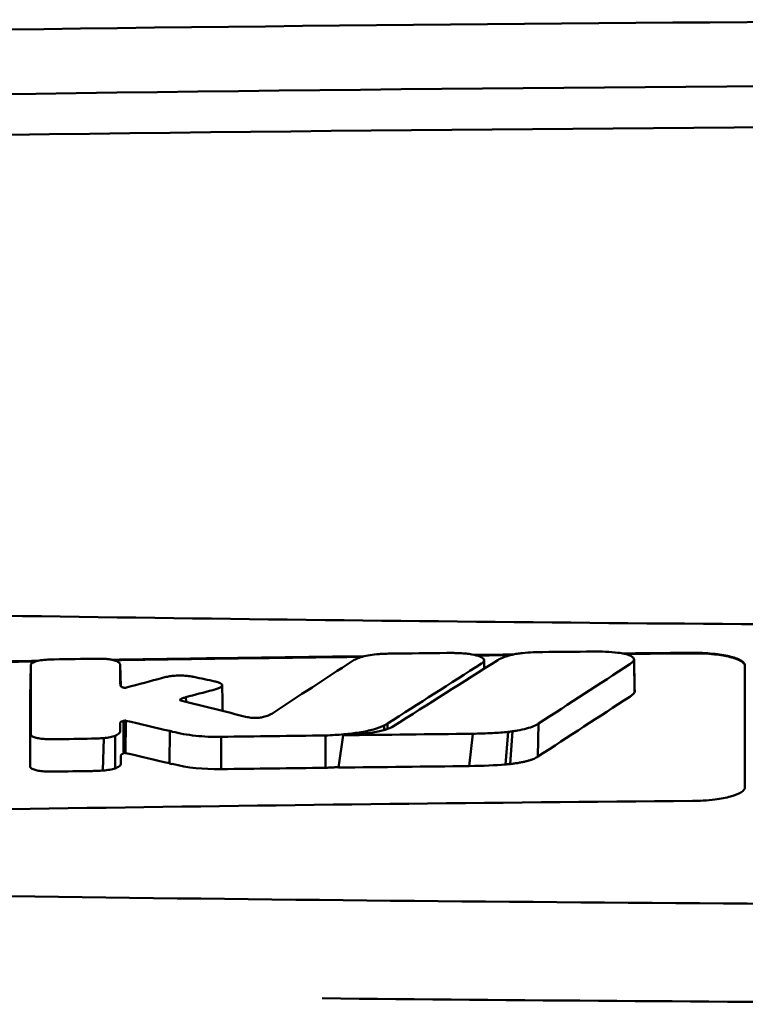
# Model space of a CAD drawing. Header units: millimetres. Extents: x 195 to 395, y 86 to 379.
# Tile 6 of 8: x 266 to 280, y 360 to 379. Entities that reach past the tile are written whole.
import ezdxf

# ---------------------------------------------------------------- set-up
doc = ezdxf.new("R2010")
doc.units = ezdxf.units.MM
doc.layers.add('Visible (ISO)', color=7, linetype='Continuous', lineweight=50)

msp = doc.modelspace()

# ---------------------------------------------------------------- linework, layer by layer
at = {"layer": 'Visible (ISO)'}
for p, q in [((266.63, 366.225), (266.618, 365.613)), ((268.333, 366.224), (268.341, 365.826)), ((278.119, 366.329), (278.128, 365.708)), ((268.334, 365.842), (268.334, 365.844)), ((269.583, 365.616), (269.586, 365.527)), ((269.476, 365.573), (269.477, 365.558)), ((268.396, 365.165), (268.394, 364.545)), ((268.417, 365.17), (268.411, 364.553)), ((268.438, 365.169), (268.431, 364.552)), ((273.358, 365.077), (273.358, 364.991)), ((273.423, 365.114), (273.424, 365.012)), ((276.302, 365.115), (276.288, 364.485)), ((268.237, 364.883), (268.234, 364.26)), ((269.276, 364.972), (269.271, 364.356)), ((270.256, 364.862), (270.253, 364.245)), ((272.241, 364.271), (272.241, 364.887)), ((272.492, 364.274), (272.577, 364.891)), ((275.047, 364.92), (274.981, 364.304)), ((275.724, 364.956), (275.669, 364.334)), ((275.806, 364.966), (275.759, 364.342)), ((268.019, 364.837), (268.002, 364.219))]:
    msp.add_line(p, q, dxfattribs=at)
for centre, major_axis, ratio, start_param, end_param in [((294.493, 349.306), (250.217, -0.007), 0.116796, 1.571075, 1.752137), ((294.648, 352.296), (225.492, 0.002), 0.110939, 1.570719, 1.791596), ((294.67, 352.266), (-227.223, 0), 0.106767, 4.71241, 4.92951), ((267.067, 364.839), (51.403, 0.789), 0.029133, 1.554631, 1.57023), ((-21.82, -3111.103), (-235.079, 3524.364), 0.687287, 6.065929, 6.066443), ((268.289, 364.784), (25.972, -6.076), 0.015321, 1.536366, 1.568667), ((270.252, 364.865), (0.152, 0.003), 0.020884, 4.663305, 4.744135), ((294.393, -1422.412), (1787.892, 0), 0.999745, 1.583186, 1.584297), ((294.363, -1419.373), (-1784.851, -1.513), 0.999745, 4.722363, 4.723748), ((269.321, 366.105), (6.766, -1.024), 0.083118, 5.966235, 6.005906), ((266.629, 364.296), (-0.0014, -0.0329), 0.45485, 4.797147, 4.891032), ((269.435, 364.752), (1.323, -0.316), 0.311917, 4.663131, 4.702558), ((547.29, 1070.575), (-278.359, -706.106), 0.063886, 0.008479, 0.026829), ((294.644, -1420.516), (-1785.382, -1.767), 0.999745, 4.722413, 4.723807), ((107.894, 389.134), (168.534, -24.577), 0.021127, 6.155066, 6.191262), ((294.884, -1439.703), (1804.576, 0), 0.999745, 1.583344, 1.584446)]:
    msp.add_ellipse(centre, major_axis=major_axis, ratio=ratio, start_param=start_param, end_param=end_param, dxfattribs=at)
for points, knots in [([(248.56, 367.517), (256.18, 367.329), (263.815, 367.189), (275.353, 367.049), (279.2, 367.013), (284.986, 366.978), (286.921, 366.969), (290.703, 366.957), (292.517, 366.954), (294.416, 366.953)], [0.000811, 0.000811, 0.000811, 0.000811, 2.334672, 2.334672, 3.49801, 3.49801, 4.08174, 4.08174, 4.638981, 4.638981, 4.638981, 4.638981]), ([(267.996, 366.349), (267.977, 366.349), (267.958, 366.35), (267.918, 366.35), (267.897, 366.35), (267.875, 366.35)], [-0.01208774, -0.01208774, -0.01208774, -0.01208774, -0.00635487, -0.00635487, 0, 0, 0, 0]), ([(268.27, 366.3), (268.258, 366.306), (268.243, 366.312), (268.206, 366.323), (268.185, 366.328), (268.137, 366.337), (268.111, 366.341), (268.055, 366.346), (268.026, 366.348), (267.996, 366.349)], [-0.03642364, -0.03642364, -0.03642364, -0.03642364, -0.02759296, -0.02759296, -0.01849049, -0.01849049, -0.00911385, -0.00911385, 0, 0, 0, 0]), ([(272.946, 366.388), (272.904, 366.375), (272.866, 366.361), (272.802, 366.333), (272.775, 366.318), (272.753, 366.304)], [-0.03864588, -0.03864588, -0.03864588, -0.03864588, -0.01880031, -0.01880031, 0, 0, 0, 0]), ([(273.262, 366.438), (273.202, 366.434), (273.145, 366.428), (273.037, 366.411), (272.988, 366.4), (272.946, 366.388)], [-0.0377179, -0.0377179, -0.0377179, -0.0377179, -0.01935504, -0.01935504, 0, 0, 0, 0]), ([(273.5, 366.447), (273.461, 366.447), (273.422, 366.446), (273.342, 366.443), (273.302, 366.441), (273.262, 366.438)], [-0.02402213, -0.02402213, -0.02402213, -0.02402213, -0.01224647, -0.01224647, 0, 0, 0, 0]), ([(274.806, 366.456), (274.766, 366.457), (274.725, 366.458), (274.64, 366.46), (274.595, 366.46), (274.551, 366.459)], [-0.02574903, -0.02574903, -0.02574903, -0.02574903, -0.01343066, -0.01343066, 0, 0, 0, 0]), ([(275.227, 366.267), (275.243, 366.278), (275.254, 366.29), (275.265, 366.314), (275.264, 366.327), (275.244, 366.358), (275.218, 366.376), (275.14, 366.408), (275.089, 366.421), (274.995, 366.438), (274.958, 366.443), (274.883, 366.451), (274.845, 366.454), (274.806, 366.456)], [-0.1007335, -0.1007335, -0.1007335, -0.1007335, -0.0864518, -0.0864518, -0.070815, -0.070815, -0.0477471, -0.0477471, -0.0248109, -0.0248109, -0.0119957, -0.0119957, 0, 0, 0, 0]), ([(275.526, 366.325), (275.559, 366.345), (275.6, 366.365), (275.694, 366.399), (275.744, 366.414), (275.8, 366.427)], [0, 0, 0, 0, 0.0264811, 0.0264811, 0.04942684, 0.04942684, 0.04942684, 0.04942684]), ([(275.8, 366.427), (275.828, 366.434), (275.859, 366.439), (275.925, 366.45), (275.959, 366.454), (275.995, 366.458)], [0, 0, 0, 0, 0.01146668, 0.01146668, 0.02292794, 0.02292794, 0.02292794, 0.02292794]), ([(275.995, 366.458), (276.062, 366.464), (276.131, 366.469), (276.26, 366.475), (276.319, 366.476), (276.379, 366.477)], [0, 0, 0, 0, 0.02130972, 0.02130972, 0.03920168, 0.03920168, 0.03920168, 0.03920168]), ([(277.332, 366.486), (277.415, 366.487), (277.498, 366.486), (277.66, 366.479), (277.738, 366.473), (277.812, 366.464)], [0, 0, 0, 0, 0.02493845, 0.02493845, 0.04990411, 0.04990411, 0.04990411, 0.04990411]), ([(277.812, 366.464), (277.858, 366.458), (277.901, 366.451), (277.978, 366.433), (278.012, 366.422), (278.069, 366.399), (278.091, 366.385), (278.118, 366.357), (278.123, 366.343), (278.119, 366.329)], [0, 0, 0, 0, 0.01587272, 0.01587272, 0.03235839, 0.03235839, 0.05026104, 0.05026104, 0.06761699, 0.06761699, 0.06761699, 0.06761699]), ([(279.233, 366.462), (279.296, 366.463), (279.359, 366.462), (279.49, 366.457), (279.557, 366.452), (279.738, 366.435), (279.843, 366.418), (280.021, 366.376), (280.093, 366.35), (280.173, 366.307), (280.196, 366.29), (280.225, 366.255), (280.233, 366.238), (280.233, 366.22)], [0.000001, 0.000001, 0.000001, 0.000001, 0.0189524, 0.0189524, 0.0399692, 0.0399692, 0.0779065, 0.0779065, 0.1155872, 0.1155872, 0.137348, 0.137348, 0.1589354, 0.1589354, 0.1589354, 0.1589354]), ([(279.233, 366.452), (279.298, 366.453), (279.363, 366.452), (279.505, 366.446), (279.579, 366.441), (279.764, 366.421), (279.865, 366.404), (280.035, 366.361), (280.102, 366.336), (280.178, 366.293), (280.199, 366.277), (280.226, 366.244), (280.233, 366.227), (280.233, 366.21)], [0.000001, 0.000001, 0.000001, 0.000001, 0.0196149, 0.0196149, 0.0431871, 0.0431871, 0.0806063, 0.0806063, 0.1171477, 0.1171477, 0.1383045, 0.1383045, 0.1589286, 0.1589286, 0.1589286, 0.1589286]), ([(266.633, 366.243), (266.632, 366.24), (266.631, 366.237), (266.63, 366.231), (266.63, 366.228), (266.63, 366.225)], [-0.007314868, -0.007314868, -0.007314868, -0.007314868, -0.003657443, -0.003657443, 0, 0, 0, 0]), ([(266.953, 366.333), (266.906, 366.331), (266.86, 366.326), (266.776, 366.312), (266.738, 366.303), (266.686, 366.285), (266.669, 366.277), (266.644, 366.26), (266.636, 366.252), (266.633, 366.243)], [-0.05113032, -0.05113032, -0.05113032, -0.05113032, -0.03661036, -0.03661036, -0.02158494, -0.02158494, -0.01046232, -0.01046232, 0, 0, 0, 0]), ([(267.074, 366.337), (267.053, 366.337), (267.033, 366.337), (266.993, 366.335), (266.973, 366.334), (266.953, 366.333)], [-0.0120578, -0.0120578, -0.0120578, -0.0120578, -0.00602891, -0.00602891, 0, 0, 0, 0]), ([(268.333, 366.224), (268.333, 366.237), (268.328, 366.25), (268.307, 366.275), (268.292, 366.288), (268.27, 366.3)], [-0.03215724, -0.03215724, -0.03215724, -0.03215724, -0.01616009, -0.01616009, 0, 0, 0, 0]), ([(275.215, 366.259), (275.217, 366.26), (275.219, 366.262), (275.223, 366.264), (275.225, 366.266), (275.227, 366.267)], [-0.003491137, -0.003491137, -0.003491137, -0.003491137, -0.001745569, -0.001745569, 0, 0, 0, 0]), ([(278.119, 366.329), (278.114, 366.315), (278.104, 366.301), (278.077, 366.273), (278.059, 366.259), (278.038, 366.245)], [0, 0, 0, 0, 0.01712312, 0.01712312, 0.03473945, 0.03473945, 0.03473945, 0.03473945]), ([(269.23, 366.007), (269.214, 366.004), (269.199, 366), (269.168, 365.993), (269.152, 365.989), (269.137, 365.985)], [-0.01248959, -0.01248959, -0.01248959, -0.01248959, -0.006512, -0.006512, 0, 0, 0, 0]), ([(269.691, 366.012), (269.656, 366.018), (269.615, 366.023), (269.526, 366.029), (269.478, 366.03), (269.393, 366.027), (269.356, 366.025), (269.289, 366.017), (269.258, 366.013), (269.23, 366.007)], [-0.0498323, -0.0498323, -0.0498323, -0.0498323, -0.03617176, -0.03617176, -0.02170588, -0.02170588, -0.0105717, -0.0105717, 0, 0, 0, 0]), ([(269.736, 366.003), (269.729, 366.004), (269.721, 366.006), (269.706, 366.009), (269.699, 366.01), (269.691, 366.012)], [-0.005954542, -0.005954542, -0.005954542, -0.005954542, -0.00297727, -0.00297727, 0, 0, 0, 0]), ([(268.403, 365.798), (268.396, 365.8), (268.388, 365.802), (268.373, 365.807), (268.366, 365.81), (268.355, 365.815), (268.351, 365.818), (268.339, 365.827), (268.334, 365.834), (268.334, 365.842)], [-0.02048694, -0.02048694, -0.02048694, -0.02048694, -0.01661307, -0.01661307, -0.01236262, -0.01236262, -0.00927922, -0.00927922, 0, 0, 0, 0]), ([(268.44, 365.798), (268.437, 365.798), (268.434, 365.797), (268.428, 365.797), (268.425, 365.796), (268.421, 365.796), (268.421, 365.796), (268.421, 365.796), (268.42, 365.796), (268.419, 365.796), (268.418, 365.796), (268.415, 365.797), (268.412, 365.797), (268.406, 365.797), (268.404, 365.798), (268.403, 365.798)], [-0.004606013, -0.004606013, -0.004606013, -0.004606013, -0.003438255, -0.003438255, -0.002112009, -0.002112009, -0.002029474, -0.002029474, -0.001947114, -0.001947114, -0.001614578, -0.001614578, -0.000682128, -0.000682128, 0, 0, 0, 0]), ([(268.453, 365.801), (268.451, 365.8), (268.449, 365.8), (268.444, 365.799), (268.442, 365.799), (268.44, 365.798)], [-0.00169855, -0.00169855, -0.00169855, -0.00169855, -0.000849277, -0.000849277, 0, 0, 0, 0]), ([(270.094, 365.752), (270.122, 365.759), (270.148, 365.767), (270.196, 365.784), (270.218, 365.793), (270.236, 365.803)], [-0.02471221, -0.02471221, -0.02471221, -0.02471221, -0.01263472, -0.01263472, 0, 0, 0, 0]), ([(270.17, 365.909), (270.165, 365.91), (270.159, 365.911), (270.147, 365.914), (270.142, 365.915), (270.136, 365.917)], [-0.00490164, -0.00490164, -0.00490164, -0.00490164, -0.002450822, -0.002450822, 0, 0, 0, 0]), ([(270.236, 365.803), (270.252, 365.812), (270.263, 365.821), (270.276, 365.84), (270.276, 365.849), (270.265, 365.869), (270.253, 365.878), (270.218, 365.895), (270.196, 365.902), (270.17, 365.909)], [-0.04671997, -0.04671997, -0.04671997, -0.04671997, -0.03538139, -0.03538139, -0.02350504, -0.02350504, -0.01139688, -0.01139688, 0, 0, 0, 0]), ([(269.476, 365.573), (269.48, 365.576), (269.485, 365.579), (269.495, 365.585), (269.501, 365.588), (269.513, 365.594), (269.517, 365.596), (269.54, 365.604), (269.56, 365.61), (269.583, 365.616)], [-0.02035992, -0.02035992, -0.02035992, -0.02035992, -0.01645196, -0.01645196, -0.0122888, -0.0122888, -0.00943827, -0.00943827, 0, 0, 0, 0]), ([(278.128, 365.708), (278.12, 365.694), (278.108, 365.68), (278.077, 365.652), (278.058, 365.638), (278.037, 365.624)], [0, 0, 0, 0, 0.01745385, 0.01745385, 0.03518305, 0.03518305, 0.03518305, 0.03518305]), ([(269.481, 365.556), (269.476, 365.558), (269.474, 365.561), (269.471, 365.567), (269.473, 365.57), (269.476, 365.573)], [-0.0073251, -0.0073251, -0.0073251, -0.0073251, -0.003944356, -0.003944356, 0, 0, 0, 0]), ([(269.506, 365.547), (269.501, 365.548), (269.496, 365.549), (269.488, 365.552), (269.484, 365.554), (269.481, 365.556)], [-0.004403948, -0.004403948, -0.004403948, -0.004403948, -0.002275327, -0.002275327, 0, 0, 0, 0]), ([(270.768, 365.233), (270.764, 365.234), (270.761, 365.235), (270.754, 365.237), (270.75, 365.237), (270.747, 365.238)], [-0.002881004, -0.002881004, -0.002881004, -0.002881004, -0.001440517, -0.001440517, 0, 0, 0, 0]), ([(271.061, 365.239), (271.049, 365.236), (271.037, 365.234), (271.01, 365.229), (270.995, 365.227), (270.954, 365.223), (270.928, 365.222), (270.875, 365.222), (270.85, 365.223), (270.805, 365.227), (270.785, 365.23), (270.768, 365.233)], [-0.03228767, -0.03228767, -0.03228767, -0.03228767, -0.02770248, -0.02770248, -0.02275386, -0.02275386, -0.01468895, -0.01468895, -0.00707707, -0.00707707, 0, 0, 0, 0]), ([(271.217, 365.302), (271.2, 365.291), (271.18, 365.28), (271.128, 365.259), (271.097, 365.248), (271.061, 365.239)], [-0.02994324, -0.02994324, -0.02994324, -0.02994324, -0.01548431, -0.01548431, 0, 0, 0, 0]), ([(268.333, 365.127), (268.333, 365.131), (268.335, 365.135), (268.342, 365.143), (268.347, 365.147), (268.359, 365.153), (268.363, 365.154), (268.379, 365.159), (268.389, 365.162), (268.396, 365.165)], [-0.01251254, -0.01251254, -0.01251254, -0.01251254, -0.00901213, -0.00901213, -0.00544118, -0.00544118, -0.00386807, -0.00386807, 0, 0, 0, 0]), ([(268.333, 364.975), (268.333, 364.989), (268.333, 365.011), (268.333, 365.026), (268.333, 365.039), (268.333, 365.077), (268.333, 365.102), (268.333, 365.127)], [0, 0, 0, 0, 0.0162879, 0.0162879, 0.0977077, 0.0977077, 0.2605668, 0.2605668, 0.2605668, 0.2605668]), ([(268.396, 365.165), (268.4, 365.166), (268.403, 365.167), (268.41, 365.168), (268.414, 365.169), (268.417, 365.17)], [-0.00300659, -0.00300659, -0.00300659, -0.00300659, -0.001503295, -0.001503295, 0, 0, 0, 0]), ([(268.417, 365.17), (268.419, 365.17), (268.42, 365.171), (268.424, 365.171), (268.426, 365.171), (268.427, 365.171), (268.427, 365.171), (268.427, 365.171), (268.427, 365.171), (268.427, 365.171), (268.428, 365.171), (268.429, 365.171), (268.429, 365.171), (268.432, 365.17), (268.433, 365.17), (268.436, 365.169), (268.437, 365.169), (268.438, 365.169)], [-0.002281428, -0.002281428, -0.002281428, -0.002281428, -0.001665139, -0.001665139, -0.001287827, -0.001287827, -0.001274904, -0.001274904, -0.00126194, -0.00126194, -0.001209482, -0.001209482, -0.000987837, -0.000987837, -0.000549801, -0.000549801, 0, 0, 0, 0]), ([(272.241, 364.887), (272.359, 364.892), (272.477, 364.899), (272.695, 364.918), (272.794, 364.93), (272.988, 364.961), (273.077, 364.98), (273.237, 365.025), (273.304, 365.05), (273.358, 365.077)], [-0.1396927, -0.1396927, -0.1396927, -0.1396927, -0.1039474, -0.1039474, -0.0713068, -0.0713068, -0.0361761, -0.0361761, 0, 0, 0, 0]), ([(272.577, 364.891), (272.681, 364.896), (272.786, 364.903), (272.975, 364.921), (273.062, 364.931), (273.231, 364.958), (273.31, 364.976), (273.445, 365.017), (273.497, 365.039), (273.536, 365.064)], [0, 0, 0, 0, 0.0316908, 0.0316908, 0.0599134, 0.0599134, 0.0913031, 0.0913031, 0.1228865, 0.1228865, 0.1228865, 0.1228865]), ([(273.358, 365.077), (273.369, 365.083), (273.381, 365.089), (273.402, 365.102), (273.413, 365.108), (273.423, 365.114)], [-0.01617209, -0.01617209, -0.01617209, -0.01617209, -0.00808599, -0.00808599, 0, 0, 0, 0]), ([(276.302, 365.115), (276.276, 365.097), (276.247, 365.081), (276.207, 365.064), (276.168, 365.048), (276.124, 365.033), (276.072, 365.019), (276.021, 365.005), (275.961, 364.992), (275.899, 364.981), (275.869, 364.975), (275.837, 364.97), (275.806, 364.966)], [0, 0, 0, 0, 0.2297075, 0.2297075, 0.2297075, 0.4574814, 0.4574814, 0.4574814, 0.6826089, 0.6826089, 0.6826089, 0.7908188, 0.7908188, 0.7908188, 0.7908188]), ([(266.627, 364.905), (266.627, 364.894), (266.635, 364.884), (266.663, 364.865), (266.685, 364.855), (266.738, 364.84), (266.767, 364.834), (266.831, 364.824), (266.866, 364.821), (266.901, 364.819)], [-0.04908253, -0.04908253, -0.04908253, -0.04908253, -0.03649581, -0.03649581, -0.02308132, -0.02308132, -0.01125263, -0.01125263, 0, 0, 0, 0]), ([(268.019, 364.837), (268.063, 364.841), (268.103, 364.847), (268.178, 364.863), (268.211, 364.872), (268.237, 364.883)], [-0.02836789, -0.02836789, -0.02836789, -0.02836789, -0.01466479, -0.01466479, 0, 0, 0, 0]), ([(268.237, 364.883), (268.271, 364.898), (268.296, 364.913), (268.327, 364.945), (268.333, 364.96), (268.333, 364.975)], [-0.03917193, -0.03917193, -0.03917193, -0.03917193, -0.0186408, -0.0186408, 0, 0, 0, 0]), ([(269.327, 364.959), (269.456, 364.927), (269.605, 364.899), (269.848, 364.873), (269.925, 364.867), (270.085, 364.86), (270.164, 364.86), (270.244, 364.861)], [-0.105367, -0.105367, -0.105367, -0.105367, -0.0488724, -0.0488724, -0.0241035, -0.0241035, 0, 0, 0, 0]), ([(275.724, 364.956), (275.627, 364.946), (275.523, 364.938), (275.298, 364.926), (275.171, 364.922), (275.047, 364.92)], [0, 0, 0, 0, 0.0313472, 0.0313472, 0.06861154, 0.06861154, 0.06861154, 0.06861154]), ([(266.901, 364.819), (266.934, 364.817), (266.968, 364.816), (267.037, 364.814), (267.072, 364.814), (267.107, 364.815)], [-0.02088223, -0.02088223, -0.02088223, -0.02088223, -0.01062105, -0.01062105, 0, 0, 0, 0]), ([(267.785, 364.826), (267.824, 364.826), (267.862, 364.827), (267.941, 364.831), (267.98, 364.834), (268.019, 364.837)], [-0.02385699, -0.02385699, -0.02385699, -0.02385699, -0.01223524, -0.01223524, 0, 0, 0, 0]), ([(268.345, 364.504), (268.345, 364.507), (268.346, 364.509), (268.347, 364.512), (268.348, 364.514), (268.349, 364.517), (268.351, 364.52), (268.353, 364.521), (268.355, 364.523), (268.357, 364.525), (268.359, 364.526), (268.36, 364.527), (268.362, 364.528), (268.363, 364.529), (268.365, 364.53), (268.367, 364.531), (268.369, 364.532), (268.371, 364.533), (268.373, 364.534), (268.375, 364.535), (268.378, 364.537), (268.38, 364.538), (268.382, 364.539), (268.384, 364.54), (268.386, 364.541), (268.389, 364.542), (268.392, 364.544), (268.394, 364.545)], [0, 0, 0, 0, 0.0303952, 0.0303952, 0.0303952, 0.062529, 0.062529, 0.062529, 0.0836646, 0.0836646, 0.0836646, 0.0973848, 0.0973848, 0.0973848, 0.1111615, 0.1111615, 0.1111615, 0.1249801, 0.1249801, 0.1249801, 0.1388281, 0.1388281, 0.1388281, 0.1526703, 0.1526703, 0.1526703, 0.1727383, 0.1727383, 0.1727383, 0.1727383]), ([(268.345, 364.353), (268.345, 364.366), (268.345, 364.388), (268.345, 364.403), (268.345, 364.416), (268.345, 364.454), (268.345, 364.479), (268.345, 364.504)], [0, 0, 0, 0, 0.0163048, 0.0163048, 0.0978171, 0.0978171, 0.2608531, 0.2608531, 0.2608531, 0.2608531]), ([(268.394, 364.545), (268.397, 364.547), (268.4, 364.548), (268.406, 364.551), (268.408, 364.552), (268.411, 364.553)], [-0.003660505, -0.003660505, -0.003660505, -0.003660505, -0.001830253, -0.001830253, 0, 0, 0, 0]), ([(268.411, 364.553), (268.411, 364.553), (268.411, 364.553), (268.411, 364.553), (268.411, 364.553), (268.411, 364.553), (268.411, 364.553), (268.411, 364.553), (268.411, 364.553), (268.411, 364.553), (268.411, 364.553), (268.411, 364.553), (268.412, 364.553), (268.412, 364.553), (268.412, 364.553), (268.412, 364.553), (268.412, 364.554), (268.412, 364.554), (268.412, 364.554), (268.412, 364.554), (268.412, 364.554), (268.412, 364.554), (268.412, 364.554), (268.412, 364.554), (268.412, 364.554), (268.412, 364.554), (268.412, 364.554), (268.412, 364.554), (268.412, 364.554), (268.412, 364.554), (268.413, 364.554), (268.413, 364.554), (268.413, 364.554), (268.413, 364.554), (268.413, 364.554), (268.413, 364.554), (268.413, 364.554), (268.413, 364.554), (268.413, 364.554), (268.413, 364.554), (268.414, 364.554), (268.414, 364.554), (268.414, 364.554), (268.414, 364.554), (268.414, 364.554), (268.414, 364.554), (268.414, 364.554), (268.414, 364.554), (268.415, 364.554), (268.415, 364.554), (268.415, 364.554), (268.415, 364.554), (268.415, 364.554), (268.415, 364.554), (268.416, 364.554), (268.416, 364.554), (268.416, 364.554), (268.416, 364.554), (268.416, 364.554), (268.416, 364.554), (268.417, 364.554), (268.417, 364.554), (268.417, 364.554), (268.417, 364.554), (268.417, 364.554), (268.418, 364.554), (268.418, 364.554), (268.418, 364.554), (268.418, 364.554), (268.418, 364.554), (268.418, 364.554), (268.418, 364.554), (268.419, 364.554), (268.419, 364.554), (268.419, 364.554), (268.419, 364.554), (268.419, 364.554), (268.419, 364.554), (268.42, 364.554), (268.42, 364.554), (268.42, 364.554), (268.42, 364.554), (268.42, 364.554), (268.421, 364.554), (268.421, 364.554), (268.421, 364.554), (268.421, 364.554), (268.421, 364.554), (268.421, 364.554), (268.422, 364.554), (268.422, 364.554), (268.422, 364.554), (268.422, 364.554), (268.422, 364.554), (268.422, 364.554), (268.423, 364.554), (268.423, 364.554), (268.423, 364.554), (268.423, 364.554), (268.423, 364.554), (268.423, 364.554), (268.424, 364.554), (268.424, 364.554), (268.424, 364.554), (268.424, 364.554), (268.424, 364.554), (268.424, 364.554), (268.425, 364.554), (268.425, 364.554), (268.425, 364.554), (268.425, 364.554), (268.425, 364.554), (268.425, 364.554), (268.425, 364.554), (268.426, 364.554), (268.426, 364.554), (268.426, 364.554), (268.426, 364.554), (268.426, 364.554), (268.426, 364.554), (268.427, 364.554), (268.427, 364.554), (268.427, 364.554), (268.427, 364.554), (268.428, 364.554), (268.428, 364.553), (268.428, 364.553), (268.428, 364.553), (268.428, 364.553), (268.429, 364.553), (268.429, 364.553), (268.429, 364.553), (268.429, 364.553), (268.429, 364.553), (268.429, 364.553), (268.43, 364.553), (268.43, 364.553), (268.43, 364.553), (268.43, 364.553), (268.43, 364.553), (268.431, 364.553), (268.431, 364.552), (268.431, 364.552), (268.431, 364.552), (268.431, 364.552), (268.431, 364.552), (268.431, 364.552), (268.431, 364.552)], [0, 0, 0, 0, 0.00010092, 0.00010092, 0.00010092, 0.00021421, 0.00021421, 0.00021421, 0.00034191, 0.00034191, 0.00034191, 0.00048614, 0.00048614, 0.00048614, 0.0006491, 0.0006491, 0.0006491, 0.00083295, 0.00083295, 0.00083295, 0.0010398, 0.0010398, 0.0010398, 0.00127155, 0.00127155, 0.00127155, 0.00152985, 0.00152985, 0.00152985, 0.00181601, 0.00181601, 0.00181601, 0.00213099, 0.00213099, 0.00213099, 0.00247531, 0.00247531, 0.00247531, 0.00284913, 0.00284913, 0.00284913, 0.0032522, 0.0032522, 0.0032522, 0.00368392, 0.00368392, 0.00368392, 0.00414337, 0.00414337, 0.00414337, 0.00462932, 0.00462932, 0.00462932, 0.00514025, 0.00514025, 0.00514025, 0.00567435, 0.00567435, 0.00567435, 0.00622948, 0.00622948, 0.00622948, 0.00680328, 0.00680328, 0.00680328, 0.00722748, 0.00722748, 0.00722748, 0.00765639, 0.00765639, 0.00765639, 0.00809021, 0.00809021, 0.00809021, 0.00853045, 0.00853045, 0.00853045, 0.00898118, 0.00898118, 0.00898118, 0.00944983, 0.00944983, 0.00944983, 0.01019771, 0.01019771, 0.01019771, 0.01072731, 0.01072731, 0.01072731, 0.01127043, 0.01127043, 0.01127043, 0.01182038, 0.01182038, 0.01182038, 0.01237373, 0.01237373, 0.01237373, 0.01292903, 0.01292903, 0.01292903, 0.01348579, 0.01348579, 0.01348579, 0.01404385, 0.01404385, 0.01404385, 0.01460318, 0.01460318, 0.01460318, 0.01516377, 0.01516377, 0.01516377, 0.01572559, 0.01572559, 0.01572559, 0.01628856, 0.01628856, 0.01628856, 0.01719056, 0.01719056, 0.01719056, 0.01809498, 0.01809498, 0.01809498, 0.01900069, 0.01900069, 0.01900069, 0.01990628, 0.01990628, 0.01990628, 0.02081008, 0.02081008, 0.02081008, 0.02171014, 0.02171014, 0.02171014, 0.0226042, 0.0226042, 0.0226042, 0.02403673, 0.02403673, 0.02403673, 0.02490235, 0.02490235, 0.02490235, 0.02514715, 0.02514715, 0.02514715, 0.02514715]), ([(276.288, 364.485), (276.278, 364.478), (276.267, 364.471), (276.255, 364.464), (276.242, 364.457), (276.229, 364.451), (276.214, 364.444), (276.199, 364.438), (276.183, 364.431), (276.165, 364.425), (276.148, 364.419), (276.129, 364.413), (276.109, 364.407), (276.09, 364.401), (276.069, 364.396), (276.047, 364.391), (276.025, 364.385), (276.001, 364.38), (275.977, 364.376), (275.954, 364.371), (275.928, 364.366), (275.903, 364.362), (275.877, 364.358), (275.85, 364.354), (275.824, 364.35), (275.803, 364.348), (275.781, 364.345), (275.759, 364.342)], [0, 0, 0, 0, 0.0909424, 0.0909424, 0.0909424, 0.1817542, 0.1817542, 0.1817542, 0.2723918, 0.2723918, 0.2723918, 0.3628196, 0.3628196, 0.3628196, 0.4530191, 0.4530191, 0.4530191, 0.5429943, 0.5429943, 0.5429943, 0.6327704, 0.6327704, 0.6327704, 0.7223865, 0.7223865, 0.7223865, 0.7930355, 0.7930355, 0.7930355, 0.7930355]), ([(266.614, 364.291), (266.615, 364.281), (266.621, 364.271), (266.646, 364.253), (266.665, 364.244), (266.714, 364.227), (266.743, 364.221), (266.809, 364.21), (266.845, 364.206), (266.883, 364.203)], [-0.04924341, -0.04924341, -0.04924341, -0.04924341, -0.03730774, -0.03730774, -0.02457836, -0.02457836, -0.01203215, -0.01203215, 0, 0, 0, 0]), ([(268.234, 364.26), (268.27, 364.274), (268.298, 364.288), (268.336, 364.32), (268.345, 364.336), (268.345, 364.353)], [-0.0393647, -0.0393647, -0.0393647, -0.0393647, -0.02005998, -0.02005998, 0, 0, 0, 0]), ([(272.241, 364.271), (272.263, 364.272), (272.282, 364.273), (272.304, 364.274), (272.326, 364.275), (272.345, 364.276), (272.367, 364.277), (272.389, 364.278), (272.408, 364.279), (272.429, 364.281), (272.451, 364.282), (272.47, 364.283), (272.491, 364.285), (272.492, 364.285), (272.493, 364.285), (272.493, 364.285)], [0, 0, 0, 0, 0.0666108, 0.0666108, 0.0666108, 0.1332483, 0.1332483, 0.1332483, 0.1998749, 0.1998749, 0.1998749, 0.2664632, 0.2664632, 0.2664632, 0.2681614, 0.2681614, 0.2681614, 0.2681614]), ([(275.759, 364.342), (275.741, 364.34), (275.721, 364.338), (275.702, 364.337), (275.691, 364.336), (275.68, 364.335), (275.669, 364.334)], [0, 0, 0, 0, 0.05948342, 0.05948342, 0.05948342, 0.09287765, 0.09287765, 0.09287765, 0.09287765]), ([(266.883, 364.203), (266.917, 364.201), (266.952, 364.199), (267.021, 364.198), (267.054, 364.197), (267.088, 364.198)], [-0.02086728, -0.02086728, -0.02086728, -0.02086728, -0.01001262, -0.01001262, 0, 0, 0, 0]), ([(267.766, 364.209), (267.806, 364.209), (267.845, 364.21), (267.924, 364.214), (267.963, 364.216), (268.002, 364.219)], [-0.02395861, -0.02395861, -0.02395861, -0.02395861, -0.01199304, -0.01199304, 0, 0, 0, 0]), ([(268.002, 364.219), (268.048, 364.222), (268.091, 364.228), (268.17, 364.242), (268.205, 364.251), (268.234, 364.26)], [-0.02856182, -0.02856182, -0.02856182, -0.02856182, -0.01439277, -0.01439277, 0, 0, 0, 0]), ([(280.233, 363.898), (280.233, 363.865), (280.207, 363.833), (280.11, 363.773), (280.043, 363.747), (279.874, 363.7), (279.773, 363.681), (279.589, 363.658), (279.514, 363.651), (279.369, 363.642), (279.301, 363.64), (279.233, 363.639)], [0.000001, 0.000001, 0.000001, 0.000001, 0.0401743, 0.0401743, 0.0774188, 0.0774188, 0.1148795, 0.1148795, 0.138742, 0.138742, 0.1592822, 0.1592822, 0.1592822, 0.1592822]), ([(279.233, 363.639), (275.388, 363.607), (271.546, 363.562), (263.835, 363.447), (259.971, 363.377), (256.104, 363.296)], [0.000001, 0.000001, 0.000001, 0.000001, 1.153366, 1.153366, 2.313577, 2.313577, 2.313577, 2.313577]), ([(294.338, 361.633), (284.653, 361.635), (274.975, 361.702), (255.646, 361.967), (246.016, 362.166), (236.512, 362.43)], [0.032666, 0.032666, 0.032666, 0.032666, 2.938218, 2.938218, 5.868286, 5.868286, 5.868286, 5.868286])]:
    msp.add_open_spline(points, degree=3, knots=knots, dxfattribs=at)
for points in [[(268.17, 366.331), (269.773, 366.355), (271.376, 366.377), (272.979, 366.397)], [(268.211, 366.321), (269.788, 366.345), (271.365, 366.367), (272.942, 366.386)], [(274.551, 366.459), (274.2, 366.455), (273.85, 366.451), (273.5, 366.447)], [(275.082, 366.421), (275.325, 366.424), (275.567, 366.427), (275.81, 366.429)], [(275.12, 366.412), (275.336, 366.414), (275.551, 366.416), (275.767, 366.419)], [(276.379, 366.477), (276.696, 366.48), (277.014, 366.483), (277.332, 366.486)], [(277.899, 366.45), (278.344, 366.455), (278.788, 366.459), (279.233, 366.462)], [(277.944, 366.441), (278.373, 366.445), (278.803, 366.449), (279.233, 366.452)], [(265.792, 366.293), (266.117, 366.299), (266.441, 366.304), (266.766, 366.309)], [(265.846, 366.284), (266.139, 366.289), (266.432, 366.294), (266.725, 366.298)], [(266.63, 366.225), (266.629, 365.786), (266.628, 365.346), (266.627, 364.908)], [(268.334, 365.844), (268.333, 365.97), (268.333, 366.097), (268.333, 366.224)], [(272.753, 366.304), (272.241, 365.97), (271.729, 365.636), (271.217, 365.302)], [(273.423, 365.114), (274.021, 365.496), (274.617, 365.877), (275.215, 366.259)], [(273.536, 365.064), (274.201, 365.485), (274.861, 365.904), (275.526, 366.325)], [(275.263, 366.318), (275.264, 366.266), (275.265, 366.213), (275.266, 366.16)], [(278.038, 366.245), (277.461, 365.869), (276.879, 365.491), (276.302, 365.115)], [(278.12, 366.339), (278.124, 366.135), (278.128, 365.931), (278.133, 365.727)], [(280.233, 366.22), (280.233, 365.446), (280.233, 364.671), (280.233, 363.898)], [(269.137, 365.985), (268.909, 365.924), (268.681, 365.862), (268.453, 365.801)], [(270.136, 365.917), (270.002, 365.945), (269.869, 365.974), (269.736, 366.003)], [(270.274, 365.846), (270.277, 365.682), (270.281, 365.518), (270.284, 365.353)], [(266.618, 365.613), (266.616, 365.173), (266.615, 364.733), (266.614, 364.294)], [(269.583, 365.616), (269.753, 365.661), (269.924, 365.707), (270.094, 365.752)], [(278.037, 365.624), (277.455, 365.246), (276.87, 364.864), (276.288, 364.485)], [(278.133, 365.727), (278.133, 365.721), (278.131, 365.715), (278.128, 365.708)], [(266.627, 364.908), (266.627, 364.907), (266.627, 364.906), (266.627, 364.905)], [(269.276, 364.972), (269.293, 364.968), (269.31, 364.964), (269.327, 364.959)], [(267.107, 364.815), (267.333, 364.819), (267.559, 364.822), (267.785, 364.826)], [(268.431, 364.552), (268.712, 364.487), (268.991, 364.421), (269.271, 364.356)], [(267.088, 364.198), (267.313, 364.202), (267.541, 364.205), (267.766, 364.209)], [(270.241, 364.245), (270.245, 364.245), (270.249, 364.245), (270.253, 364.245)], [(294.665, 359.763), (287.158, 359.763), (279.656, 359.801), (272.181, 359.877)]]:
    msp.add_open_spline(points, degree=3, dxfattribs=at)

doc.saveas('drawing.dxf')
